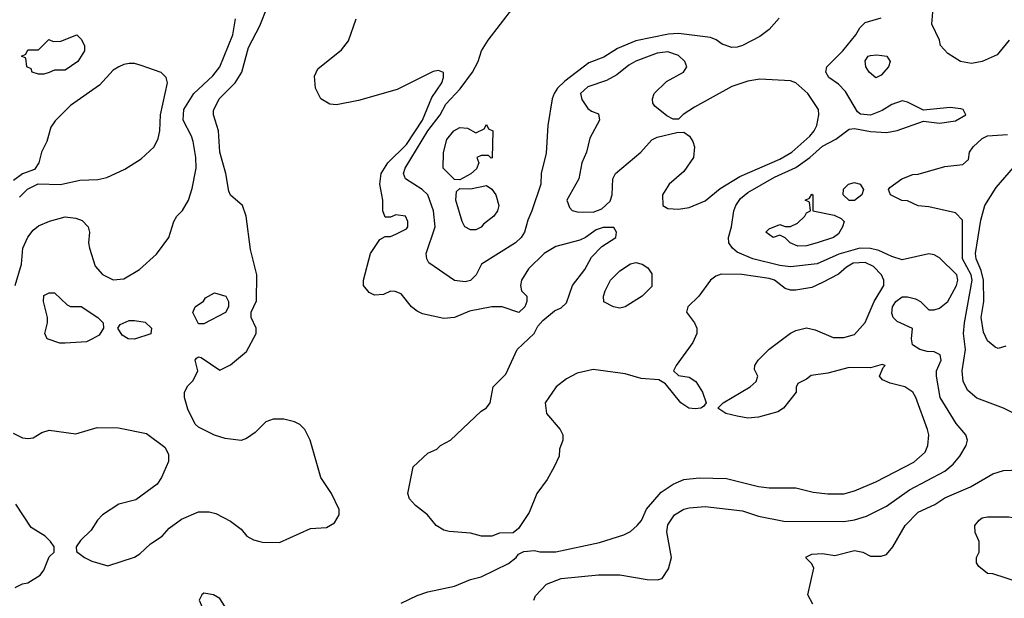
# Model space of a CAD drawing. Header units: inches. Extents: x 1793402 to 1900366, y 320852 to 470679.
# Tile 227 of 256: x 1829099 to 1832793, y 393556 to 395727. Entities that reach past the tile are written whole.
import ezdxf

# ---------------------------------------------------------------- set-up
doc = ezdxf.new("R2010")
doc.units = ezdxf.units.IN
doc.header["$MEASUREMENT"] = 0
doc.layers.add('B8329', color=7, linetype='Continuous')
doc.layers.add('B8339', color=7, linetype='Continuous')

msp = doc.modelspace()

# ---------------------------------------------------------------- linework, layer by layer
at = {"layer": 'B8329', "color": 4}
for points, elevation in [([(1829082.4, 394730), (1829105.6, 394810), (1829111.6, 394870), (1829130, 394910.8), (1829150, 394937.3), (1829170, 394954), (1829211, 394971), (1829270, 394987.3), (1829310, 394982.8), (1829333.7, 394973.7), (1829356, 394950), (1829361, 394930), (1829357.3, 394890), (1829360.7, 394870), (1829382.5, 394802.5), (1829410, 394771), (1829450, 394751), (1829490, 394754.8), (1829549, 394790), (1829612.1, 394847.9), (1829659, 394910), (1829677.2, 394970), (1829689.2, 394990), (1829709.5, 395010.5), (1829732.7, 395050), (1829746.3, 395093.7), (1829760.9, 395170), (1829759.5, 395210), (1829749.4, 395270), (1829743.7, 395290), (1829712.7, 395350), (1829715.1, 395390), (1829752.3, 395450), (1829823.3, 395516.7), (1829849.6, 395550.4), (1829898.4, 395670), (1829909.4, 395730)], 288), ([(1830000, 394196), (1829982, 394178), (1829950, 394155.3), (1829930, 394149), (1829870, 394155.3), (1829830, 394168), (1829770, 394198), (1829758, 394210), (1829730, 394266), (1829718, 394310), (1829718, 394330), (1829730, 394354), (1829750, 394374), (1829768, 394410), (1829758, 394450), (1829763.1, 394456.9), (1829770, 394462), (1829779.6, 394459.6), (1829850, 394412), (1829890, 394432), (1829950, 394482), (1829986, 394550), (1829986, 394570), (1829968, 394610), (1829968, 394630), (1829987.3, 394672.7), (1829989, 394770), (1829964.5, 394864.5), (1829949, 394990), (1829935.3, 395030), (1829890, 395069), (1829884.1, 395084.1), (1829872.3, 395150), (1829849.6, 395230), (1829844.5, 395310), (1829826.6, 395370), (1829826.8, 395386.8), (1829847, 395430), (1829907, 395490), (1829932, 395530), (1829957.5, 395622.5), (1830000, 395704.4)], 284), ([(1829099, 395061), (1829129, 395091), (1829168.9, 395111.1), (1829251.9, 395108.1), (1829325.4, 395125.4), (1829392.1, 395127.9), (1829425.6, 395134.4), (1829493.6, 395166.4), (1829555.5, 395204.5), (1829604, 395250), (1829618.4, 395281.6), (1829624.5, 395310), (1829627.3, 395370), (1829654, 395490), (1829648.7, 395510), (1829630, 395528.7), (1829555.5, 395555.5), (1829530, 395562.7), (1829510, 395562.7), (1829490, 395559.3), (1829471.3, 395550), (1829450, 395537.2), (1829398.3, 395481.7), (1829290, 395405.2), (1829232.5, 395347.5), (1829215.9, 395324.1), (1829200.7, 395270), (1829180.7, 395230), (1829170.7, 395189.3), (1829154.8, 395165.2), (1829110, 395148.7), (1829076, 395124)], 292), ([(1829075.3, 394175.3), (1829110, 394158), (1829130, 394156), (1829150, 394158), (1829182, 394178), (1829210, 394186.8), (1829310, 394174), (1829390, 394197.3), (1829470, 394195.5), (1829574.4, 394174.4), (1829643.6, 394123.6), (1829656.9, 394096.9), (1829658, 394070), (1829630.7, 394009.3), (1829614.8, 393985.2), (1829534.4, 393925.6), (1829470.9, 393909.1), (1829410, 393869), (1829391, 393850), (1829367.3, 393812.7), (1829327.1, 393772.9), (1829311.3, 393750), (1829312, 393732), (1829342, 393710), (1829370, 393696), (1829430, 393678), (1829530, 393711), (1829550, 393722.8), (1829590, 393761), (1829634, 393790), (1829660.2, 393819.8), (1829706.3, 393853.7), (1829770, 393880.7), (1829810, 393880.7), (1829835.2, 393875.2), (1829890, 393846), (1829930, 393816), (1829951.3, 393790), (1829975.9, 393775.9), (1830000, 393769.5)], 284), ([(1829082.5, 393597.5), (1829109.4, 393610.6), (1829130, 393614.8), (1829176.5, 393643.5), (1829190, 393662), (1829210, 393712), (1829228, 393730), (1829228, 393750), (1829215.3, 393770), (1829195.3, 393790), (1829142.7, 393822.7), (1829085.2, 393910)], 284)]:
    msp.add_lwpolyline(points, dxfattribs=dict(at, elevation=elevation))
for points, elevation in [([(1829170, 395522), (1829146, 395530), (1829142, 395542), (1829126, 395550), (1829122, 395582), (1829106, 395590), (1829122, 395598), (1829130, 395614), (1829170, 395614), (1829208, 395652), (1829224.7, 395644.7), (1829253.6, 395646.4), (1829314, 395670), (1829330, 395654), (1829342, 395630), (1829342, 395610), (1829318, 395570), (1829270, 395538), (1829230, 395538), (1829210, 395528.7), (1829190, 395522)], 288), ([(1829270, 394513.2), (1829250, 394514), (1829202, 394530), (1829194, 394550), (1829204, 394590), (1829204, 394610), (1829189.2, 394670), (1829190, 394692), (1829210, 394702), (1829230, 394702), (1829276.9, 394656.9), (1829290, 394651.3), (1829330, 394651), (1829392, 394610), (1829412, 394590), (1829414, 394570), (1829396.9, 394543.1), (1829370, 394528.7), (1829350, 394519)], 284), ([(1829770, 394586), (1829748.4, 394628.4), (1829758, 394650), (1829788.4, 394671.6), (1829796.4, 394683.6), (1829830, 394702), (1829872, 394690), (1829882, 394670), (1829882, 394650), (1829871.1, 394628.9), (1829790, 394586)], 284), ([(1829530, 394528.7), (1829506, 394530), (1829483.1, 394543.1), (1829468, 394570), (1829476.4, 394583.6), (1829510, 394598), (1829530, 394598), (1829570, 394592), (1829594, 394570), (1829591.6, 394548.4)], 284), ([(1829790, 393575.3), (1829782, 393570), (1829772, 393550), (1829783.6, 393523.6), (1829790.9, 393410.9), (1829801, 393350), (1829799.6, 393279.6), (1829810, 393262), (1829834, 393250), (1829870, 393241), (1829890, 393258), (1829939, 393330), (1829933.2, 393373.2), (1829922, 393390), (1829918, 393410), (1829918, 393450), (1829850, 393555.3), (1829826, 393570)], 284)]:
    msp.add_lwpolyline(points, close=True, dxfattribs=dict(at, elevation=elevation))
at = {"layer": 'B8339', "color": 4}
for points, elevation in [([(1830000, 395704.4), (1830002.9, 395710), (1830026, 395770), (1830047.3, 395910), (1830045.1, 395950), (1830040.7, 395970), (1830030, 395989.2), (1830004, 396010), (1830000, 396011.5)], 284), ([(1831947.9, 395732.1), (1831910.3, 395689.7), (1831875.8, 395664.2), (1831810, 395629.4), (1831790, 395623.7), (1831770, 395622.7), (1831734.5, 395634.5), (1831711.5, 395651.5), (1831690, 395659.5), (1831570, 395675.1), (1831533.1, 395673.1), (1831410, 395648), (1831341.8, 395618.2), (1831290, 395586), (1831234.4, 395565.6), (1831143.9, 395496.1), (1831116.4, 395470), (1831104.4, 395450), (1831097.1, 395430), (1831080.7, 395330), (1831074.4, 395225.6), (1831054.8, 395150), (1831054, 395110), (1831020.7, 395010), (1831004.7, 394975.3), (1830993, 394930), (1830980.7, 394910), (1830958.8, 394890), (1830831, 394810), (1830811, 394770), (1830790, 394749), (1830770, 394744), (1830730, 394749), (1830634.5, 394814.5), (1830626.6, 394830), (1830624.5, 394850), (1830657.6, 394950), (1830651.5, 395010), (1830629.6, 395070), (1830609.4, 395090), (1830546.6, 395130), (1830538.4, 395150), (1830545.6, 395170), (1830629.8, 395310), (1830676.9, 395370), (1830697.6, 395410), (1830752, 395468), (1830798, 395530), (1830819.3, 395570), (1830832, 395610), (1830857, 395650), (1830949.3, 395770)], 272), ([(1832811, 395650), (1832765.2, 395594.8), (1832710, 395569.4), (1832670, 395562.7), (1832628.7, 395570), (1832580.1, 395600.1), (1832553.2, 395630), (1832549, 395650), (1832521.2, 395710), (1832526, 395770)], 268), ([(1830530, 393538), (1830590, 393567.3), (1830630, 393580.7), (1830730, 393602), (1830790, 393627.3), (1830830, 393637.3), (1830933.4, 393686.6), (1830962, 393710), (1830970, 393722), (1830990, 393732), (1831030, 393736), (1831050, 393731), (1831110, 393730.8), (1831273.8, 393766.2), (1831365.4, 393794.6), (1831390, 393807.3), (1831416, 393830), (1831431.2, 393848.8), (1831450, 393890.8), (1831505.6, 393954.4), (1831550, 393984.4), (1831590, 394002.4), (1831648, 394008), (1831750, 394005.5), (1831870, 393975.5), (1831910, 393970.6), (1832010, 393970.6), (1832075.2, 393955.2), (1832130, 393948), (1832190, 393948.2), (1832230, 393959.1), (1832310, 393993.4), (1832452.9, 394067.1), (1832495.3, 394104.7), (1832506, 394130), (1832509.4, 394170), (1832504.5, 394190), (1832460.9, 394310), (1832449.2, 394330), (1832419, 394350), (1832363.9, 394363.9), (1832336, 394376), (1832324, 394390), (1832338, 394422), (1832346, 394430), (1832334, 394434), (1832290, 394421.2), (1832210, 394422.7), (1832130, 394400.9), (1832067.5, 394392.5), (1832050, 394378), (1832018, 394362), (1832012, 394348), (1832011.3, 394330), (1831964.7, 394270), (1831943.5, 394256.5), (1831870, 394236), (1831830, 394232.7), (1831790, 394239.3), (1831748, 394250), (1831718, 394270), (1831738, 394290), (1831839, 394350), (1831862, 394370), (1831868, 394390), (1831855.3, 394415.3), (1831857.2, 394430), (1831869.3, 394450), (1831910, 394490.5), (1831990, 394550.7), (1832010, 394560.7), (1832050, 394571), (1832083.5, 394563.5), (1832150, 394534.8), (1832190, 394534.8), (1832230, 394546), (1832270, 394591), (1832304.7, 394670), (1832340.7, 394730), (1832340.9, 394750), (1832332, 394770), (1832301.4, 394801.5), (1832270, 394816.3), (1832226.1, 394813.9), (1832201.1, 394798.9), (1832170, 394771.8), (1832110, 394740.5), (1832070, 394722.9), (1832010, 394712), (1831990, 394711.8), (1831970, 394718.4), (1831930, 394749.5), (1831910, 394756.3), (1831808.4, 394771.6), (1831730, 394772.3), (1831710, 394765.2), (1831691, 394750), (1831646.8, 394690), (1831606, 394650), (1831601, 394630), (1831630.8, 394590), (1831638.8, 394570), (1831638.8, 394550), (1831624.5, 394515.5), (1831562, 394430), (1831552, 394410), (1831570, 394392), (1831610, 394386), (1831636, 394370), (1831661, 394330), (1831674, 394290), (1831663.6, 394276.4), (1831654, 394270), (1831633.4, 394266.6), (1831608.7, 394270), (1831579, 394290), (1831521.2, 394361.2), (1831496.5, 394376.5), (1831430, 394380.9), (1831370, 394398), (1831250, 394414.5), (1831190, 394400.9), (1831150, 394379.3), (1831111, 394350), (1831070.8, 394290), (1831074.8, 394250), (1831126.8, 394190), (1831136, 394170), (1831136, 394150), (1831124, 394116), (1831122.8, 394090), (1831104, 394050), (1831077.3, 394002.7), (1831038.8, 393950), (1831010, 393878), (1830970, 393818), (1830950, 393802), (1830899.6, 393800.4), (1830870, 393789), (1830830.9, 393789.1), (1830790, 393800.9), (1830710, 393807), (1830690, 393812.7), (1830662, 393830), (1830629.1, 393869.1), (1830584.1, 393904.1), (1830562, 393930), (1830555.3, 393950), (1830575.3, 394050), (1830630, 394101), (1830664, 394116), (1830678, 394130), (1830715.3, 394150), (1830830, 394258), (1830850, 394271.3), (1830864, 394290), (1830875.3, 394350), (1830923.1, 394396.9), (1830965.2, 394490), (1831029, 394550), (1831042.7, 394577.3), (1831061.2, 394598.8), (1831104.7, 394635.3), (1831130, 394646), (1831150, 394664.7), (1831173.2, 394730), (1831219.3, 394790), (1831243.6, 394836.4), (1831283.3, 394876.7), (1831335.3, 394910), (1831338, 394930), (1831327.3, 394947.3), (1831287.3, 394947.3), (1831261, 394939), (1831222, 394910), (1831199.9, 394900.1), (1831110, 394876), (1831066, 394850), (1831007.5, 394792.5), (1830981, 394750), (1830978, 394730), (1830982, 394710), (1831002, 394690), (1831002, 394670), (1830994, 394650), (1830971.1, 394628.9), (1830909.3, 394649.3), (1830870, 394649.5), (1830786.9, 394633.1), (1830730, 394609.3), (1830690, 394606), (1830610, 394624), (1830590, 394634), (1830569.5, 394649.5), (1830530, 394698), (1830507.3, 394707.3), (1830490, 394708), (1830463.6, 394696.4), (1830430, 394694), (1830410, 394704), (1830389.3, 394729.3), (1830389, 394750), (1830415.3, 394850), (1830450, 394902), (1830470, 394914), (1830490, 394914), (1830510, 394922), (1830550, 394942), (1830555.3, 394950), (1830555.3, 394970), (1830546, 394990), (1830510, 394995.3), (1830490, 394986), (1830470, 394986), (1830462, 395010), (1830462, 395050), (1830449.6, 395109.6), (1830455.1, 395150), (1830480.7, 395190), (1830550, 395258.7), (1830609.7, 395350), (1830644.6, 395435.4), (1830682.7, 395490), (1830689.2, 395510), (1830688.9, 395528.9), (1830670, 395536), (1830650, 395532.3), (1830515.2, 395464.8), (1830370, 395423.5), (1830287.7, 395407.7), (1830262, 395410), (1830229.4, 395430), (1830209.2, 395470), (1830204.7, 395515.3), (1830218, 395542), (1830306.3, 395613.7), (1830332.5, 395647.5), (1830362, 395730)], 276), ([(1831028, 393550), (1831034.6, 393565.4), (1831075.3, 393610), (1831130, 393630.4), (1831270, 393644.9), (1831350, 393644), (1831452.9, 393627.1), (1831490, 393626), (1831508.9, 393631.1), (1831532.9, 393667.1), (1831544, 393710), (1831526.3, 393806.3), (1831530, 393832), (1831555.3, 393870), (1831590, 393891), (1831610, 393896), (1831670, 393901), (1831810, 393884), (1831870, 393864), (1831965.5, 393845.5), (1832190, 393844.9), (1832230, 393850.6), (1832275.9, 393864.1), (1832350, 393902), (1832436.6, 393963.4), (1832570, 394034), (1832600.1, 394059.9), (1832625.2, 394090), (1832649, 394130), (1832654, 394150), (1832648.7, 394170), (1832612.1, 394212.1), (1832552, 394310), (1832538, 394390), (1832538, 394410), (1832555.6, 394450), (1832551.8, 394470), (1832530, 394481.6), (1832502.7, 394482.7), (1832475.3, 394490), (1832447.6, 394507.6), (1832444, 394530), (1832448, 394568), (1832390, 394595.3), (1832375.3, 394610), (1832370, 394626), (1832373.2, 394650), (1832386, 394670), (1832410, 394686.8), (1832430, 394687.3), (1832459.9, 394679.9), (1832478, 394670), (1832510, 394638), (1832530, 394638), (1832550, 394644.7), (1832581.2, 394670), (1832613, 394730), (1832618, 394750), (1832614.7, 394770), (1832550, 394833.2), (1832530, 394845.2), (1832510, 394849.2), (1832410, 394826.6), (1832370, 394838.4), (1832321.5, 394861.5), (1832290, 394868.5), (1832250, 394869.8), (1832172.3, 394847.7), (1832090, 394811.5), (1831990, 394799.6), (1831950, 394805.1), (1831849.8, 394829.8), (1831790, 394855.1), (1831772.7, 394870), (1831759.3, 394890), (1831758, 394910), (1831769.5, 394950), (1831778.4, 395010), (1831785.1, 395030), (1831803.3, 395056.7), (1831830, 395078.4), (1831930, 395136.5), (1832010, 395171.8), (1832062.9, 395210), (1832110, 395252.4), (1832160.7, 395279.3), (1832210, 395316), (1832230, 395318.8), (1832290, 395307.7), (1832350, 395304), (1832390, 395310.7), (1832490, 395346.8), (1832550, 395338.8), (1832610, 395347.7), (1832648.7, 395370), (1832638, 395390), (1832630, 395392.7), (1832590, 395397.2), (1832490, 395388), (1832430, 395418), (1832410, 395422), (1832370, 395409.2), (1832334, 395386), (1832290, 395369.3), (1832252.7, 395372.7), (1832241.5, 395381.5), (1832197.2, 395457.2), (1832170, 395485.2), (1832134, 395510), (1832122.7, 395530), (1832126.6, 395550), (1832187, 395610), (1832236, 395670), (1832250, 395696), (1832270, 395716), (1832330, 395734)], 272), ([(1832830, 394249.3), (1832790, 394269.3), (1832690, 394306.6), (1832655.6, 394335.6), (1832638.4, 394370), (1832634, 394410), (1832647, 394490), (1832639.6, 394550), (1832643, 394590), (1832671.9, 394750), (1832668.7, 394770), (1832635.4, 394830), (1832635.1, 394975.1), (1832610, 395002.7), (1832510, 395025.2), (1832469.1, 395029.1), (1832430, 395048), (1832408.4, 395048.4), (1832366, 395070), (1832358, 395090), (1832363.1, 395096.9), (1832408, 395130), (1832450, 395146), (1832470, 395146.8), (1832570, 395176), (1832636.4, 395183.6), (1832658, 395202), (1832662, 395230), (1832675.3, 395250), (1832710, 395281), (1832730, 395290.6), (1832804.1, 395295.9)], 268), ([(1832798, 394502), (1832770, 394494), (1832758, 394498), (1832730, 394522), (1832714.5, 394554.5), (1832705.1, 394610), (1832715.1, 394670), (1832714.2, 394750), (1832705.8, 394785.8), (1832687.3, 394830), (1832684.8, 394850), (1832704.9, 394975.1), (1832719.6, 395030), (1832762.2, 395097.8), (1832827.6, 395172.4)], 264), ([(1830000, 393769.5), (1830010, 393766.8), (1830073.6, 393766.4), (1830190, 393818), (1830250, 393822), (1830280.4, 393839.6), (1830298, 393870), (1830298, 393890), (1830268.7, 393950), (1830229.3, 394010), (1830189.2, 394150), (1830169.3, 394189.3), (1830150, 394208.7), (1830130, 394219), (1830090, 394229), (1830050, 394229), (1830022, 394218), (1830000, 394196)], 284), ([(1832074, 393534), (1832055.3, 393570), (1832078, 393670), (1832070, 393686), (1832048.4, 393708.4), (1832050, 393712), (1832070, 393722), (1832110, 393724.7), (1832156.9, 393716.9), (1832230, 393736.3), (1832262, 393730), (1832290, 393714.8), (1832330, 393714.8), (1832350, 393721), (1832374, 393750), (1832421.2, 393830), (1832470, 393879.1), (1832531.3, 393908.7), (1832570, 393933), (1832665.4, 393974.6), (1832750, 394022.8), (1832790, 394036), (1832850, 394038.8)], 268)]:
    msp.add_lwpolyline(points, dxfattribs=dict(at, elevation=elevation))
for points, elevation in [([(1831530, 395606.6), (1831490, 395600.9), (1831410, 395571.8), (1831383.6, 395556.4), (1831339.5, 395520.5), (1831300.7, 395499.3), (1831230, 395475.1), (1831202.8, 395450), (1831207.3, 395427.3), (1831230, 395394), (1831243.6, 395383.6), (1831270, 395374), (1831274, 395350), (1831238, 395282), (1831224.9, 395230), (1831207.7, 395190), (1831196, 395130), (1831151.3, 395050), (1831162, 395022), (1831171.1, 395011.1), (1831190, 395006), (1831250, 395004.7), (1831283.1, 395016.9), (1831313.6, 395046.4), (1831322, 395070), (1831324, 395130), (1831334, 395150), (1831429, 395230), (1831470, 395276), (1831490, 395286.8), (1831563.6, 395303.6), (1831590, 395304.7), (1831611.3, 395290), (1831624.7, 395270), (1831631, 395250), (1831627.3, 395210), (1831590, 395157.2), (1831534.8, 395110), (1831511, 395070), (1831512, 395030), (1831530, 395018), (1831570, 395016), (1831610, 395022), (1831670, 395047.3), (1831726.3, 395093.7), (1831801, 395139), (1831950, 395203.7), (1831995.1, 395230), (1832063.6, 395290), (1832079.6, 395310), (1832089.6, 395330), (1832097.2, 395370), (1832096, 395390), (1832055.1, 395450), (1832010, 395489.5), (1831990, 395497), (1831875.9, 395504.1), (1831830, 395496), (1831770, 395476), (1831630, 395399.3), (1831588.2, 395371.8), (1831570, 395354), (1831550, 395354), (1831526.3, 395366.3), (1831482, 395402), (1831474, 395414), (1831473.2, 395430), (1831479, 395450), (1831525.6, 395494.4), (1831588.7, 395530), (1831602, 395550), (1831594, 395570), (1831570, 395592.7)], 276), ([(1832310, 395509.3), (1832285.2, 395530), (1832273.2, 395550), (1832270, 395572), (1832282, 395590), (1832290, 395592.7), (1832314.9, 395594.9), (1832352, 395590), (1832364.7, 395570), (1832358, 395550), (1832330, 395519)], 268), ([(1830867.3, 395207.3), (1830858, 395218), (1830830, 395218), (1830814, 395210), (1830822, 395190), (1830812.7, 395167.3), (1830791.6, 395148.4), (1830750, 395126), (1830730, 395128), (1830688, 395170), (1830688.4, 395228.4), (1830702, 395278), (1830728, 395310), (1830750, 395322), (1830779.6, 395319.6), (1830810, 395302), (1830842, 395318), (1830850, 395334), (1830858, 395318), (1830874, 395310), (1830871.6, 395208.4)], 268), ([(1830790, 394938), (1830769.3, 394949.3), (1830759, 394970), (1830735.3, 395050), (1830738, 395082), (1830750, 395094), (1830790, 395092), (1830850, 395104.7), (1830870, 395091.3), (1830884.7, 395070), (1830896, 395030), (1830891.3, 395010), (1830878, 394990), (1830839.6, 394960.4), (1830830, 394948), (1830810, 394938)], 268), ([(1832210, 395048.7), (1832188, 395070), (1832188.9, 395091.1), (1832208, 395110), (1832230, 395116), (1832251.3, 395110), (1832264.7, 395090), (1832258, 395070), (1832230, 395048.7)], 268), ([(1832017.5, 394877.5), (1831989.6, 394889.6), (1831970, 394909), (1831950, 394918), (1831926, 394910), (1831898, 394930), (1831910, 394942), (1831950, 394958), (1831970, 394951), (1831990, 394951), (1832016.6, 394963.4), (1832044, 394990), (1832050, 395002), (1832066, 395010), (1832062, 395042), (1832046, 395050), (1832062, 395058), (1832070, 395072), (1832074, 395070), (1832074, 395010), (1832153.7, 394993.7), (1832181, 394981), (1832191.3, 394970), (1832186, 394950), (1832170, 394924), (1832151.3, 394910), (1832090, 394889.4), (1832050, 394878)], 268), ([(1831350, 394645.2), (1831326, 394650), (1831290, 394668), (1831289, 394690), (1831295.3, 394710), (1831315.3, 394750), (1831350, 394784.7), (1831390, 394810.8), (1831410, 394816), (1831434, 394810), (1831456, 394796), (1831470, 394774), (1831470, 394726), (1831434, 394690), (1831370, 394649.3)], 272), ([(1832890, 393608.7), (1832870, 393615.3), (1832850, 393615.3), (1832750, 393648.7), (1832730, 393649), (1832696.4, 393676.4), (1832688, 393690), (1832688, 393710), (1832698, 393730), (1832698, 393770), (1832683.1, 393803.1), (1832682, 393830), (1832698, 393850), (1832710, 393858), (1832730, 393862), (1832810, 393862), (1832836.9, 393856.9), (1832890.9, 393830.9), (1832923.5, 393803.5), (1832938.8, 393770), (1832942, 393710), (1832958, 393670), (1832951.3, 393650), (1832930, 393628.7)], 264)]:
    msp.add_lwpolyline(points, close=True, dxfattribs=dict(at, elevation=elevation))

doc.saveas('drawing.dxf')
